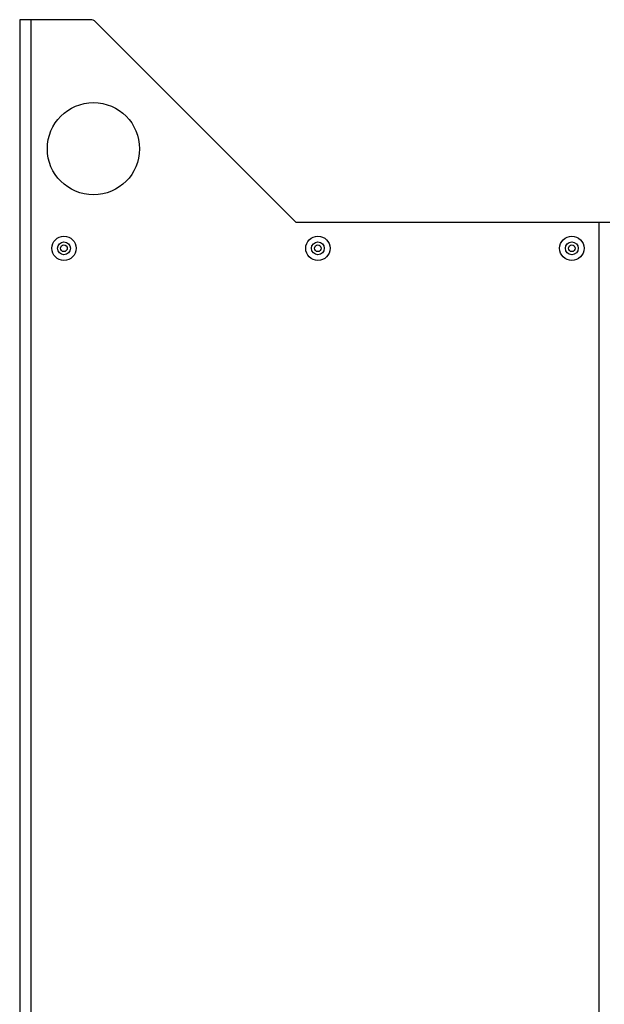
# Model space of a CAD drawing. Header units: millimetres. Extents: x -2579 to 1363, y -329 to 2298.
# Tile 110 of 256: x -876 to -718, y 1466 to 1733. Entities that reach past the tile are written whole.
import ezdxf

# ---------------------------------------------------------------- set-up
doc = ezdxf.new("R2010")
doc.units = ezdxf.units.MM
doc.header["$LTSCALE"] = 30.734
doc.layers.get('0').update_dxf_attribs({"linetype": 'CONTINUOUS'})

msp = doc.modelspace()

# ---------------------------------------------------------------- linework, layer by layer
at = {"color": 7}
for p, q in [((-876.21, 1733.31), (-876.21, 275.31)), ((-857.03, 1733.31), (-876.21, 1733.31)), ((-873.21, 1733.31), (-873.21, 275.31)), ((-801.21, 1678.31), (-855.62, 1732.72)), ((-716.21, 1678.31), (-801.21, 1678.31)), ((-719.21, 1678.31), (-719.21, 330.31))]:
    msp.add_line(p, q, dxfattribs=at)
for centre, radius in [((-856.21, 1698.31), 12.5), ((-864.21, 1671.31), 3.3), ((-795.36, 1671.31), 3.3), ((-726.51, 1671.31), 3.3), ((-864.21, 1671.31), 1.74), ((-864.21, 1671.31), 0.9), ((-795.36, 1671.31), 1.74), ((-795.36, 1671.31), 0.9), ((-726.51, 1671.31), 1.74), ((-726.51, 1671.31), 0.9)]:
    msp.add_circle(centre, radius, dxfattribs=at)
msp.add_arc((-857.03, 1731.31), 2, 45, 90, dxfattribs=at)

doc.saveas('drawing.dxf')
